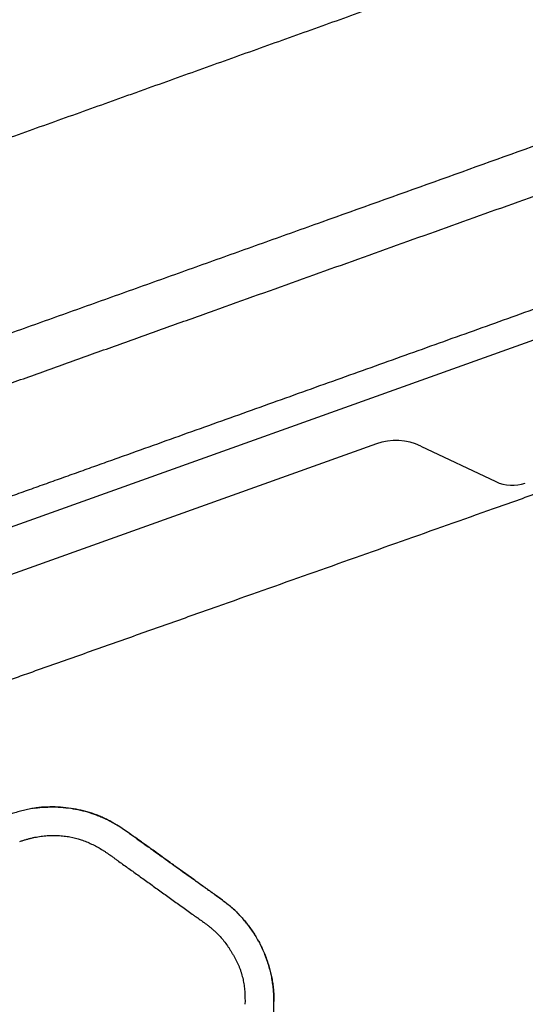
# Model space of a CAD drawing. Header units: millimetres. Extents: x -185 to 204, y 201 to 484.
# Tile 24 of 29: x 73 to 100, y 364 to 415. Entities that reach past the tile are written whole.
import ezdxf
from ezdxf.enums import TextEntityAlignment as Align

# ---------------------------------------------------------------- set-up
doc = ezdxf.new("R2010")
doc.units = ezdxf.units.MM
doc.header["$LTSCALE"] = 16.335
doc.layers.get('0').update_dxf_attribs({"linetype": 'CONTINUOUS'})
doc.layers.add('20_ALL_FEATURES', color=7, linetype='CONTINUOUS')
doc.layers.add('51__DRAFT_DIMS', color=7, linetype='CONTINUOUS')
doc.styles.get("Standard").update_dxf_attribs({"font": 'simfang.ttf'})
doc.dimstyles.new('DIMSTYLE_1', dxfattribs={"dimtxt": 3, "dimasz": 3, "dimexe": 2.5, "dimexo": 0.5, "dimgap": 0.75, "dimtad": 1, "dimdsep": 46, "dimtxsty": 'STANDARD', "dimblk": '_FILLED', "dimblk1": '_FILLED', "dimblk2": '_FILLED', "dimcen": 0.09, "dimclrt": 3, "dimazin": 2, "dimtp": 0.3, "dimtm": 0.3, "dimtfac": 1, "dimtofl": 0, "dimtmove": 0, "dimatfit": 3, "dimldrblk": '_FILLED', "dimfxl": 1, "dimtolj": 1, "dimarcsym": 0})

# ---------------------------------------------------------------- blocks, each defined once
blk = doc.blocks.new('_FILLED')
at = {"color": 0, "linetype": 'ByBlock'}
blk.add_solid([(0, 0), (-1, 0.167), (-1, -0.167)], dxfattribs=at)
blk = doc.blocks.new('*D2')
at = {"layer": '51__DRAFT_DIMS', "color": 4}
for p, q in [((33.077, 395.123), (33.077, 468.858)), ((143.005, 421.715), (143.005, 468.858)), ((33.077, 466.358), (88.041, 466.358)), ((143.005, 466.358), (88.041, 466.358))]:
    blk.add_line(p, q, dxfattribs=at)
at = {"layer": '51__DRAFT_DIMS', "color": 4, "xscale": 3, "yscale": 3, "zscale": 3, "rotation": 180}
blk.add_blockref('_FILLED', (33.077, 466.358), dxfattribs=at)
at = {"layer": '51__DRAFT_DIMS', "color": 4, "xscale": 3, "yscale": 3, "zscale": 3}
blk.add_blockref('_FILLED', (143.005, 466.358), dxfattribs=at)
at = {"layer": '51__DRAFT_DIMS', "color": 3}
blk.add_text('109.93', height=3, dxfattribs=at).set_placement((88.041, 467.108), align=Align.CENTER)

msp = doc.modelspace()

# ---------------------------------------------------------------- linework, layer by layer
at = {"layer": '20_ALL_FEATURES', "color": 7}
for p, q in [((60.069, 384.114), (100.508, 398.58)), ((91.883, 393.016), (59.969, 381.6)), ((94.177, 392.904), (98.058, 391.068)), ((73.42, 372.433), (73.469, 372.45)), ((78.137, 371.704), (78.139, 371.703)), ((78.281, 371.6), (78.302, 371.585)), ((82.633, 368.477), (82.638, 368.473)), ((85.08, 364.064), (85.08, 364.007))]:
    msp.add_line(p, q, dxfattribs=at)
for centre, radius, start, end in [((92.894, 390.192), 3, 64.6836, 109.6837), ((98.913, 392.875), 2, 244.6836, 289.6837), ((61.765, 348.763), 28.184, 54.1265, 54.4825)]:
    msp.add_arc(centre, radius, start, end, dxfattribs=at)
for points, knots in [([(69.751, 395.016), (70.132, 395.153), (70.895, 395.426), (72.04, 395.835), (73.184, 396.244), (74.71, 396.79), (76.618, 397.473), (78.907, 398.291), (81.196, 399.11), (84.249, 400.202), (88.064, 401.566), (92.643, 403.203), (97.221, 404.841), (101.799, 406.478), (107.904, 408.661), (115.535, 411.39), (124.692, 414.664), (133.849, 417.939), (139.953, 420.123), (143.005, 421.215)], [0, 0, 0, 0, 0.015625, 0.03125, 0.046875, 0.0625, 0.09375, 0.125, 0.15625, 0.1875, 0.25, 0.3125, 0.375, 0.4375, 0.5, 0.625, 0.75, 0.875, 1, 1, 1, 1]), ([(100.832, 418.859), (100.334, 418.681), (99.336, 418.324), (97.841, 417.789), (96.345, 417.254), (94.849, 416.719), (93.353, 416.184), (91.358, 415.47), (88.865, 414.579), (85.873, 413.509), (83.38, 412.617), (81.386, 411.903), (80.139, 411.457), (79.142, 411.1), (78.145, 410.743), (76.898, 410.298), (75.402, 409.763), (73.907, 409.228), (72.411, 408.693), (70.915, 408.158), (69.668, 407.712), (68.671, 407.355), (67.923, 407.088), (67.175, 406.82), (66.427, 406.554), (65.679, 406.286), (65.056, 406.063), (64.558, 405.883), (64.184, 405.748), (63.81, 405.615), (63.311, 405.438), (62.687, 405.216), (62.064, 404.993), (61.566, 404.814), (61.193, 404.679), (60.82, 404.543), (60.447, 404.408), (60.074, 404.274), (59.701, 404.14), (59.328, 404.008), (58.956, 403.875), (58.586, 403.742), (58.216, 403.607), (57.849, 403.472), (57.482, 403.337), (57.117, 403.206), (56.633, 403.038), (56.15, 402.876), (55.672, 402.713), (55.319, 402.588), (54.969, 402.462), (54.509, 402.293), (54.052, 402.125), (53.597, 401.962), (53.37, 401.882), (53.257, 401.843)], [0, 0, 0, 0, 0.031443, 0.062885, 0.094328, 0.125771, 0.157213, 0.188656, 0.251541, 0.314427, 0.377312, 0.408755, 0.440197, 0.455919, 0.47164, 0.503083, 0.534525, 0.565968, 0.597411, 0.628854, 0.660296, 0.676018, 0.691739, 0.70746, 0.723182, 0.738903, 0.754624, 0.762485, 0.770346, 0.778206, 0.786067, 0.801787, 0.817505, 0.825363, 0.833218, 0.841072, 0.848922, 0.856767, 0.864606, 0.872436, 0.880253, 0.888055, 0.895837, 0.903593, 0.911317, 0.919001, 0.926637, 0.941744, 0.949215, 0.95663, 0.963989, 0.971295, 0.985747, 0.992897, 1, 1, 1, 1]), ([(54.781, 392.255), (54.995, 392.334), (55.427, 392.486), (56.077, 392.714), (56.732, 392.943), (57.392, 393.179), (57.946, 393.383), (58.394, 393.549), (58.848, 393.719), (59.305, 393.89), (59.767, 394.06), (60.235, 394.228), (60.825, 394.435), (61.42, 394.638), (61.899, 394.802), (62.259, 394.927), (62.62, 395.052), (63.102, 395.222), (63.704, 395.437), (64.306, 395.656), (64.788, 395.831), (65.27, 396.007), (65.873, 396.226), (66.597, 396.485), (67.322, 396.744), (68.048, 397.002), (68.772, 397.262), (69.497, 397.521), (70.222, 397.781), (70.947, 398.04), (71.913, 398.386), (73.121, 398.818), (74.571, 399.336), (76.021, 399.855), (77.954, 400.546), (80.37, 401.41), (83.27, 402.447), (86.169, 403.484), (90.035, 404.867), (94.867, 406.596), (98.733, 407.978), (100.666, 408.67)], [0, 0, 0, 0, 0.014072, 0.028188, 0.042404, 0.056779, 0.071358, 0.078735, 0.086171, 0.101207, 0.108797, 0.116431, 0.131814, 0.147329, 0.155128, 0.162951, 0.170794, 0.178652, 0.194401, 0.210176, 0.218069, 0.225964, 0.241757, 0.257553, 0.273349, 0.289146, 0.304942, 0.320739, 0.336536, 0.352333, 0.368129, 0.399723, 0.431316, 0.46291, 0.494504, 0.557691, 0.620878, 0.684065, 0.747252, 0.873626, 1, 1, 1, 1]), ([(71.724, 389.876), (72.019, 389.979), (72.462, 390.136), (73.051, 390.345), (73.641, 390.556), (74.377, 390.82), (75.261, 391.136), (76.144, 391.452), (77.028, 391.768), (77.912, 392.084), (79.09, 392.505), (80.563, 393.032), (82.92, 393.875), (85.276, 394.718), (87.633, 395.562), (89.4, 396.194), (91.167, 396.826), (92.935, 397.459), (94.702, 398.091), (96.47, 398.724), (98.237, 399.357), (99.414, 399.78), (100.003, 399.991)], [0, 0, 0, 0, 0.03125, 0.046875, 0.0625, 0.09375, 0.125, 0.15625, 0.1875, 0.21875, 0.25, 0.3125, 0.375, 0.5, 0.5625, 0.625, 0.6875, 0.75, 0.8125, 0.875, 0.9375, 1, 1, 1, 1]), ([(74.095, 381.228), (74.493, 381.369), (75.288, 381.65), (76.481, 382.072), (77.674, 382.494), (79.264, 383.057), (81.252, 383.76), (84.433, 384.886), (88.408, 386.294), (93.178, 387.983), (97.154, 389.392), (100.334, 390.519), (103.514, 391.646), (107.489, 393.055), (110.669, 394.182), (112.259, 394.746)], [0, 0, 0, 0, 0.03125, 0.0625, 0.09375, 0.125, 0.1875, 0.25, 0.375, 0.5, 0.625, 0.6875, 0.75, 0.875, 1, 1, 1, 1]), ([(61.218, 376.37), (61.342, 376.416), (61.588, 376.511), (61.958, 376.656), (62.329, 376.804), (62.7, 376.956), (63.073, 377.111), (63.448, 377.268), (63.827, 377.425), (64.209, 377.582), (64.595, 377.739), (64.986, 377.896), (65.38, 378.052), (65.913, 378.26), (66.588, 378.517), (67.407, 378.821), (68.235, 379.12), (69.069, 379.42), (69.906, 379.72), (70.603, 379.971), (71.161, 380.175), (71.719, 380.379), (72.417, 380.63), (73.256, 380.93), (73.816, 381.129), (74.095, 381.228)], [0, 0, 0, 0, 0.02875, 0.057591, 0.086559, 0.115688, 0.145008, 0.174543, 0.204318, 0.23435, 0.264654, 0.295223, 0.326044, 0.357103, 0.419868, 0.483382, 0.547466, 0.611888, 0.676481, 0.741151, 0.773499, 0.805852, 0.870565, 0.935282, 1, 1, 1, 1]), ([(86.572, 363.333), (86.571, 363.435), (86.574, 363.641), (86.58, 363.949), (86.581, 364.257), (86.569, 364.565), (86.543, 364.872), (86.503, 365.177), (86.448, 365.48), (86.377, 365.779), (86.293, 366.074), (86.163, 366.461), (85.968, 366.931), (85.729, 367.38), (85.514, 367.724), (85.285, 368.056), (85.035, 368.373), (84.764, 368.668), (84.549, 368.878), (84.324, 369.076), (84.091, 369.263), (83.854, 369.443), (83.614, 369.618), (83.374, 369.79), (83.056, 370.019), (82.661, 370.302), (82.191, 370.639), (81.727, 370.972), (81.269, 371.3), (80.819, 371.624), (80.449, 371.891), (80.156, 372.101), (79.94, 372.257), (79.725, 372.411), (79.442, 372.613), (79.093, 372.861), (78.673, 373.149), (78.317, 373.371), (78.024, 373.533), (77.8, 373.645), (77.569, 373.746), (77.333, 373.838), (77.091, 373.92), (76.76, 374.017), (76.333, 374.114), (75.804, 374.192), (75.257, 374.231), (74.791, 374.225), (74.411, 374.194), (74.12, 374.155), (73.828, 374.1), (73.535, 374.03), (73.243, 373.947), (72.952, 373.855), (72.662, 373.757), (72.276, 373.621), (71.794, 373.446), (71.216, 373.236), (70.636, 373.028), (70.056, 372.819), (69.476, 372.611), (68.898, 372.403), (68.32, 372.195), (67.745, 371.988), (67.266, 371.816), (66.885, 371.679), (66.6, 371.577), (66.317, 371.474), (66.034, 371.372), (65.753, 371.27), (65.473, 371.169), (65.194, 371.069), (64.826, 370.936), (64.46, 370.805), (64.096, 370.675), (63.827, 370.579), (63.559, 370.484), (63.205, 370.357), (62.767, 370.201), (62.246, 370.014), (61.728, 369.829), (61.214, 369.645), (60.535, 369.403), (59.861, 369.164), (59.192, 368.926), (58.697, 368.749), (58.207, 368.574), (57.721, 368.402), (57.24, 368.233), (56.92, 368.121), (56.761, 368.065)], [0, 0, 0, 0, 0.008433, 0.016867, 0.025299, 0.033729, 0.042155, 0.050575, 0.058988, 0.067391, 0.075784, 0.084165, 0.100886, 0.117548, 0.125857, 0.134147, 0.150667, 0.158899, 0.16711, 0.175299, 0.183468, 0.191615, 0.199738, 0.207833, 0.215895, 0.231907, 0.247741, 0.263374, 0.278787, 0.293963, 0.308891, 0.316258, 0.32356, 0.330794, 0.33796, 0.352088, 0.365974, 0.379702, 0.386547, 0.393406, 0.400296, 0.407229, 0.414212, 0.421254, 0.43554, 0.450141, 0.465105, 0.480488, 0.488369, 0.496385, 0.504528, 0.512776, 0.521094, 0.529454, 0.537839, 0.546236, 0.563057, 0.579903, 0.596763, 0.61363, 0.63049, 0.647325, 0.664121, 0.680865, 0.697541, 0.705848, 0.714129, 0.722384, 0.730609, 0.738797, 0.746944, 0.755048, 0.763106, 0.779073, 0.786971, 0.794808, 0.802585, 0.81031, 0.825619, 0.840767, 0.855801, 0.870739, 0.885582, 0.914952, 0.929466, 0.943853, 0.958106, 0.972214, 0.986175, 1, 1, 1, 1]), ([(74.197, 374.162), (74.379, 374.187), (74.739, 374.223), (75.277, 374.23), (75.801, 374.195), (76.31, 374.119), (76.802, 374.006), (77.199, 373.882), (77.507, 373.766), (77.734, 373.671), (77.956, 373.568), (78.174, 373.457), (78.387, 373.337), (78.596, 373.208), (78.8, 373.072), (79.002, 372.93), (79.203, 372.785), (79.405, 372.638), (79.611, 372.491), (79.817, 372.343), (80.025, 372.194), (80.306, 371.992), (80.66, 371.738), (81.09, 371.43), (81.524, 371.118), (81.964, 370.802), (82.334, 370.537), (82.632, 370.323), (82.857, 370.162), (83.082, 369.999), (83.271, 369.864), (83.422, 369.756), (83.574, 369.647), (83.765, 369.512), (83.991, 369.345), (84.177, 369.201), (84.321, 369.08), (84.462, 368.956), (84.634, 368.794), (84.832, 368.591), (85.085, 368.309), (85.378, 367.934), (85.69, 367.454), (85.959, 366.946), (86.146, 366.504), (86.271, 366.141), (86.354, 365.864), (86.424, 365.583), (86.481, 365.299), (86.526, 365.013), (86.553, 364.772), (86.567, 364.58), (86.577, 364.386), (86.579, 364.241), (86.58, 364.144)], [0, 0, 0, 0, 0.031859, 0.06297, 0.093366, 0.123103, 0.152289, 0.181064, 0.195345, 0.209574, 0.223768, 0.237945, 0.252121, 0.26631, 0.280527, 0.294807, 0.309192, 0.3237, 0.338323, 0.353059, 0.367908, 0.382868, 0.413103, 0.443747, 0.474778, 0.506172, 0.537902, 0.553878, 0.569923, 0.586029, 0.602191, 0.61029, 0.618402, 0.63466, 0.650956, 0.667284, 0.675461, 0.683646, 0.700041, 0.716471, 0.732934, 0.765952, 0.799099, 0.832361, 0.865725, 0.882448, 0.899193, 0.915958, 0.932742, 0.94954, 0.96635, 0.97476, 0.983172, 1, 1, 1, 1]), ([(73.469, 372.45), (73.522, 372.468), (73.63, 372.503), (73.792, 372.553), (73.954, 372.598), (74.118, 372.636), (74.281, 372.669), (74.498, 372.706), (74.768, 372.739), (75.089, 372.756), (75.406, 372.75), (75.716, 372.724), (76.116, 372.661), (76.503, 372.561), (76.874, 372.425), (77.142, 372.308), (77.402, 372.177), (77.613, 372.057), (77.776, 371.953), (77.938, 371.845), (78.057, 371.761), (78.137, 371.704)], [0, 0, 0, 0, 0.034399, 0.068705, 0.102865, 0.136832, 0.170587, 0.204116, 0.270415, 0.335599, 0.399638, 0.462559, 0.524425, 0.645428, 0.704969, 0.764096, 0.823005, 0.881846, 0.91128, 0.940759, 1, 1, 1, 1]), ([(78.302, 371.585), (78.344, 371.555), (78.428, 371.494), (78.598, 371.371), (78.813, 371.218), (79.072, 371.032), (79.333, 370.844), (79.597, 370.655), (79.954, 370.399), (80.405, 370.075), (80.859, 369.749), (81.227, 369.485), (81.505, 369.285), (81.785, 369.084), (82.066, 368.882), (82.301, 368.713), (82.49, 368.578), (82.585, 368.511), (82.633, 368.477)], [0, 0, 0, 0, 0.029221, 0.058602, 0.117836, 0.177666, 0.238064, 0.299018, 0.360512, 0.485043, 0.611499, 0.675393, 0.739684, 0.804331, 0.86929, 0.934525, 0.967235, 1, 1, 1, 1]), ([(82.638, 368.473), (82.663, 368.455), (82.762, 368.385), (82.861, 368.314), (82.934, 368.26)], [0, 0, 0, 0, 0.249727, 1, 1, 1, 1]), ([(82.934, 368.26), (82.975, 368.231), (83.057, 368.171), (83.178, 368.08), (83.297, 367.985), (83.413, 367.888), (83.526, 367.786), (83.672, 367.645), (83.847, 367.459), (84.041, 367.223), (84.189, 367.015), (84.3, 366.843), (84.38, 366.712), (84.458, 366.58), (84.535, 366.446), (84.608, 366.311), (84.678, 366.174), (84.743, 366.034), (84.802, 365.891), (84.855, 365.746), (84.918, 365.549), (84.981, 365.299), (85.025, 365.044), (85.05, 364.839), (85.064, 364.685), (85.074, 364.53), (85.081, 364.323), (85.081, 364.168), (85.08, 364.064)], [0, 0, 0, 0, 0.030801, 0.061634, 0.092498, 0.123392, 0.154318, 0.185276, 0.247286, 0.309433, 0.371719, 0.402918, 0.434145, 0.465396, 0.496669, 0.527963, 0.559283, 0.590631, 0.622006, 0.653409, 0.684838, 0.747752, 0.810744, 0.842267, 0.873799, 0.905341, 0.936891, 1, 1, 1, 1])]:
    msp.add_open_spline(points, degree=3, knots=knots, dxfattribs=at)

# ---------------------------------------------------------------- dimensions: what is measured, and where the dimension line sits
at = {"layer": '51__DRAFT_DIMS', "color": 4}
dim = msp.add_linear_dim(base=(33.077, 466.358), p1=(143.005, 421.215), p2=(33.077, 394.623), angle=180, dimstyle='DIMSTYLE_1', dxfattribs=at)
dim.commit()
dim.dimension.update_dxf_attribs({"geometry": '*D2', "text_midpoint": (88.115, 466.358), "dimtype": 160})

doc.saveas('drawing.dxf')
